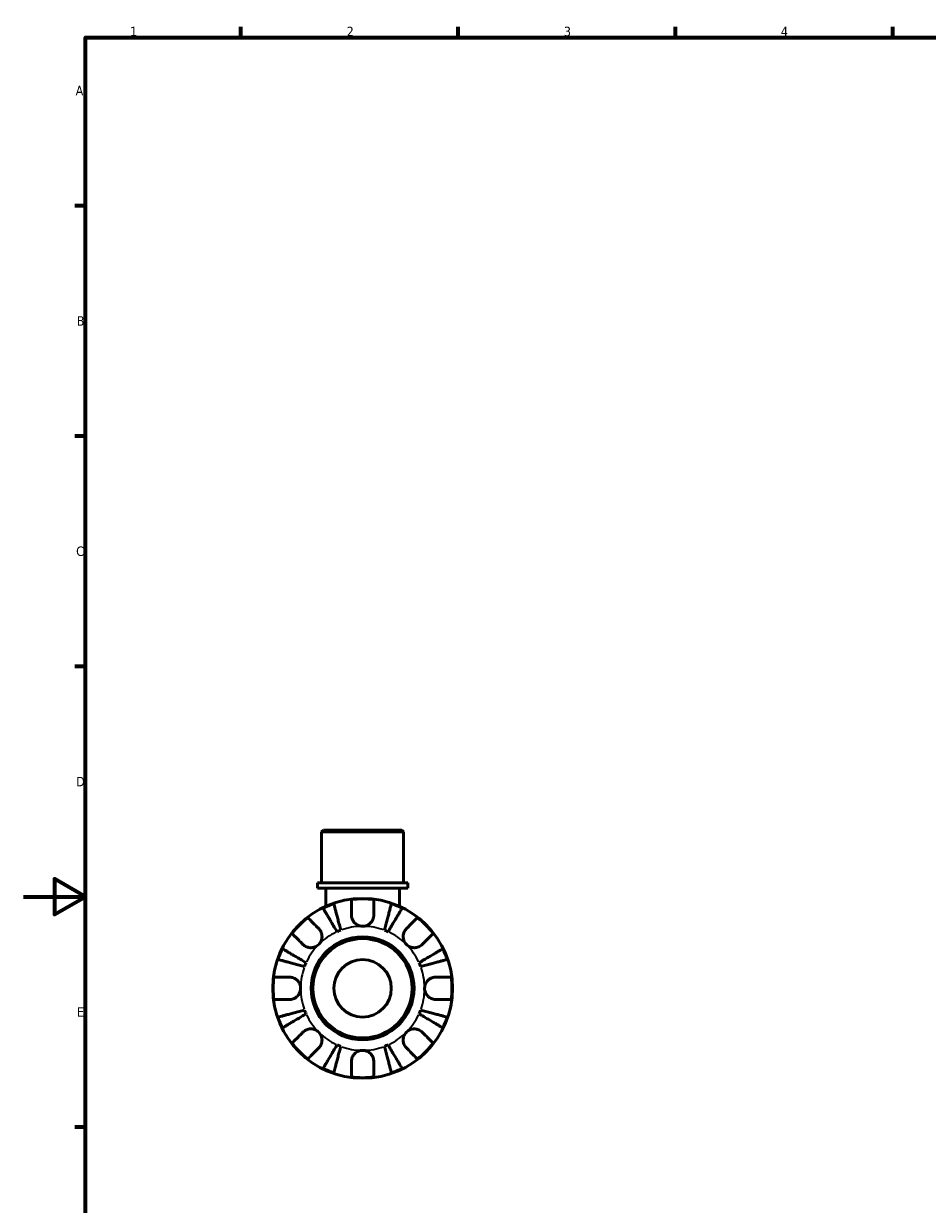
# Model space of a CAD drawing. Header units: millimetres. Extents: x 0 to 902, y -198 to 594.
# Tile 2 of 5: x 0 to 291, y 198 to 578. Entities that reach past the tile are written whole.
import ezdxf

# ---------------------------------------------------------------- set-up
doc = ezdxf.new("R2010")
doc.units = ezdxf.units.MM
for name, color, linetype, lineweight in [('Border (ANSI)', 7, 'Continuous', 70), ('Visible (ANSI)', 7, 'Continuous', 50), ('Visible Narrow (ANSI)', 7, 'Continuous', 35)]:
    doc.layers.add(name, color=color, linetype=linetype, lineweight=lineweight)
doc.styles.add('Note Text (ANSI)', font='tahoma.ttf')

# ---------------------------------------------------------------- blocks, each defined once
blk = doc.blocks.new('Borders Default Border')
at = {"layer": 'Border (ANSI)'}
for p, q in [((70.08, 574), (70.08, 577.45)), ((140.17, 574), (140.17, 577.45)), ((210.25, 574), (210.25, 577.45)), ((280.33, 574), (280.33, 577.45)), ((20, 519.75), (16.55, 519.75)), ((20, 445.5), (16.55, 445.5)), ((20, 371.25), (16.55, 371.25)), ((20, 222.75), (16.55, 222.75))]:
    blk.add_line(p, q, dxfattribs=at)
at = {"layer": 'Border (ANSI)', "flags": 128}
for points in [[(20, 20), (20, 574), (821, 574), (821, 20), (20, 20)], [(0, 297), (20, 297), (10, 302.77), (10, 291.23), (20, 297)]]:
    blk.add_lwpolyline(points, dxfattribs=at)
at = {"layer": 'Border (ANSI)', "color": 230, "true_color": 0xff0080, "char_height": 3.05, "attachment_point": 7, "style": 'Note Text (ANSI)'}
for s, insert in [('1', (34.35, 574.4)), ('2', (104.2, 574.4)), ('3', (174.26, 574.34)), ('4', (244.23, 574.4)), ('A', (16.78, 555.35)), ('B', (17.15, 481.1)), ('C', (16.95, 406.8)), ('D', (16.96, 332.6)), ('E', (17.21, 258.35))]:
    blk.add_mtext(s, dxfattribs=dict(at, insert=insert))

msp = doc.modelspace()

# ---------------------------------------------------------------- linework, layer by layer
at = {"layer": 'Visible (ANSI)'}
for p, q in [((96.69, 318.491), (96.11, 317.911)), ((122.551, 317.911), (96.11, 317.911)), ((96.11, 301.491), (96.11, 317.911)), ((96.69, 318.491), (121.971, 318.491)), ((121.971, 318.491), (122.551, 317.911)), ((122.551, 301.491), (122.551, 317.911)), ((123.873, 301.491), (94.788, 301.491)), ((94.788, 299.791), (94.788, 301.491)), ((123.873, 299.791), (123.873, 301.491)), ((123.873, 299.791), (94.788, 299.791)), ((97.432, 299.791), (97.432, 293.938)), ((121.229, 299.791), (121.229, 293.938))]:
    msp.add_line(p, q, dxfattribs=at)
for radius in [29, 16.58, 16, 9.254]:
    msp.add_circle((109.331, 267.491), radius, dxfattribs=at)
for radius, start, end in [(28.818, 108.77511, 116.22489), (28.818, 82.82379, 97.17621), (28.818, 63.77511, 71.22489), (28.818, 127.82379, 142.17621), (28.818, 37.82379, 52.17621), (20, 110.66622, 114.33378), (20, 65.66622, 69.33378), (28.818, 153.77511, 161.22489), (28.818, 18.77511, 26.22489), (20, 155.66622, 159.33378), (20, 20.66622, 24.33378), (28.818, 172.82379, 187.17621), (28.818, 352.82379, 7.17621), (20, 200.66622, 204.33378), (20, 335.66622, 339.33378), (28.818, 198.77511, 206.22489), (28.818, 333.77511, 341.22489), (28.818, 217.82379, 232.17621), (20, 245.66622, 249.33378), (20, 290.66622, 294.33378), (28.818, 307.82379, 322.17621), (28.818, 243.77511, 251.22489), (28.818, 288.77511, 296.22489), (28.818, 262.82379, 277.17621)]:
    msp.add_arc((109.331, 267.491), radius, start, end, dxfattribs=at)
for points, knots in [([(101.09, 285.714), (100.806, 286.196), (100.496, 286.722), (99.889, 287.753), (99.592, 288.257), (99.069, 289.146), (98.794, 289.612), (98.281, 290.482), (98.043, 290.887), (97.643, 291.565), (97.445, 291.902), (97.103, 292.482), (96.959, 292.726), (96.746, 293.088), (96.656, 293.241), (96.596, 293.343)], [4.0142509, 4.0142509, 4.0142509, 4.0142509, 4.1819549, 4.1819549, 4.3496588, 4.3496588, 4.5167189, 4.5167189, 4.6837789, 4.6837789, 4.8504333, 4.8504333, 5.0170876, 5.0170876, 5.1791816, 5.1791816, 5.1791816, 5.1791816]), ([(100.055, 294.776), (100.085, 294.662), (100.13, 294.49), (100.235, 294.083), (100.306, 293.809), (100.474, 293.156), (100.572, 292.778), (100.769, 292.016), (100.887, 291.562), (101.14, 290.583), (101.275, 290.059), (101.533, 289.061), (101.68, 288.494), (101.979, 287.337), (102.132, 286.746), (102.272, 286.204)], [0.1707461, 0.1707461, 0.1707461, 0.1707461, 0.33284, 0.33284, 0.4994944, 0.4994944, 0.6661487, 0.6661487, 0.8332087, 0.8332087, 1.0002688, 1.0002688, 1.1679728, 1.1679728, 1.3356767, 1.3356767, 1.3356767, 1.3356767]), ([(105.731, 291.091), (105.731, 291.479), (105.731, 291.872), (105.731, 292.753), (105.731, 293.226), (105.731, 294.017), (105.731, 294.408), (105.731, 295.084), (105.731, 295.368), (105.731, 295.788), (105.731, 295.966), (105.731, 296.084)], [4.42788405, 4.42788405, 4.42788405, 4.42788405, 4.5512464, 4.5512464, 4.71913293, 4.71913293, 4.88586959, 4.88586959, 5.05260626, 5.05260626, 5.21400469, 5.21400469, 5.21400469, 5.21400469]), ([(112.931, 296.084), (112.931, 295.966), (112.931, 295.788), (112.931, 295.368), (112.931, 295.084), (112.931, 294.408), (112.931, 294.017), (112.931, 293.226), (112.931, 292.753), (112.931, 291.872), (112.931, 291.479), (112.931, 291.091)], [0.17075309, 0.17075309, 0.17075309, 0.17075309, 0.33215152, 0.33215152, 0.49888818, 0.49888818, 0.66562485, 0.66562485, 0.83351137, 0.83351137, 0.95687373, 0.95687373, 0.95687373, 0.95687373]), ([(116.389, 286.204), (116.529, 286.746), (116.682, 287.337), (116.981, 288.494), (117.128, 289.061), (117.386, 290.059), (117.522, 290.583), (117.775, 291.562), (117.892, 292.016), (118.089, 292.778), (118.187, 293.156), (118.356, 293.809), (118.427, 294.083), (118.532, 294.49), (118.576, 294.662), (118.606, 294.776)], [4.0142509, 4.0142509, 4.0142509, 4.0142509, 4.1819549, 4.1819549, 4.3496588, 4.3496588, 4.5167189, 4.5167189, 4.6837789, 4.6837789, 4.8504333, 4.8504333, 5.0170876, 5.0170876, 5.1791816, 5.1791816, 5.1791816, 5.1791816]), ([(122.065, 293.343), (122.005, 293.241), (121.915, 293.088), (121.702, 292.726), (121.558, 292.482), (121.216, 291.902), (121.018, 291.565), (120.618, 290.887), (120.38, 290.482), (119.867, 289.612), (119.593, 289.146), (119.069, 288.257), (118.772, 287.753), (118.165, 286.722), (117.855, 286.196), (117.572, 285.714)], [0.1707461, 0.1707461, 0.1707461, 0.1707461, 0.33284, 0.33284, 0.4994944, 0.4994944, 0.6661487, 0.6661487, 0.8332087, 0.8332087, 1.0002688, 1.0002688, 1.1679728, 1.1679728, 1.3356767, 1.3356767, 1.3356767, 1.3356767]), ([(91.658, 290.255), (91.742, 290.171), (91.868, 290.046), (92.165, 289.749), (92.365, 289.548), (92.843, 289.07), (93.12, 288.793), (93.679, 288.234), (94.013, 287.9), (94.637, 287.276), (94.914, 286.999), (95.189, 286.725)], [0.17075309, 0.17075309, 0.17075309, 0.17075309, 0.33215152, 0.33215152, 0.49888818, 0.49888818, 0.66562485, 0.66562485, 0.83351137, 0.83351137, 0.95687373, 0.95687373, 0.95687373, 0.95687373]), ([(109.331, 287.491), (109.038, 287.491), (108.746, 287.527), (108.15, 287.675), (107.849, 287.794), (107.166, 288.178), (106.812, 288.479), (106.328, 289.081), (106.166, 289.347), (105.962, 289.807), (105.898, 289.99), (105.805, 290.344), (105.773, 290.515), (105.738, 290.821), (105.731, 290.957), (105.731, 291.091)], [0, 0, 0, 0, 0.08783311, 0.08783311, 0.18435408, 0.18435408, 0.32279749, 0.32279749, 0.41754463, 0.41754463, 0.47774931, 0.47774931, 0.53276241, 0.53276241, 0.57681269, 0.57681269, 0.57681269, 0.57681269]), ([(112.931, 291.091), (112.931, 291.088), (112.931, 291.084), (112.93, 290.891), (112.915, 290.7), (112.855, 290.339), (112.815, 290.17), (112.697, 289.798), (112.614, 289.598), (112.333, 289.068), (112.101, 288.759), (111.501, 288.185), (111.126, 287.94), (110.278, 287.586), (109.807, 287.491), (109.331, 287.491)], [-0.58332629, -0.58332629, -0.58332629, -0.58332629, -0.58206847, -0.58206847, -0.51861604, -0.51861604, -0.4628074, -0.4628074, -0.39473272, -0.39473272, -0.27692423, -0.27692423, -0.14288351, -0.14288351, 0, 0, 0, 0]), ([(123.473, 286.725), (123.747, 286.999), (124.025, 287.276), (124.648, 287.9), (124.982, 288.234), (125.541, 288.793), (125.818, 289.07), (126.296, 289.548), (126.497, 289.749), (126.794, 290.046), (126.919, 290.171), (127.003, 290.255)], [4.42788405, 4.42788405, 4.42788405, 4.42788405, 4.5512464, 4.5512464, 4.71913293, 4.71913293, 4.88586959, 4.88586959, 5.05260626, 5.05260626, 5.21400469, 5.21400469, 5.21400469, 5.21400469]), ([(95.189, 286.725), (95.277, 286.636), (95.362, 286.542), (95.587, 286.264), (95.716, 286.07), (95.941, 285.643), (96.035, 285.411), (96.201, 284.831), (96.248, 284.478), (96.235, 283.672), (96.144, 283.227), (95.791, 282.37), (95.525, 281.97), (95.189, 281.633)], [-0.58004807, -0.58004807, -0.58004807, -0.58004807, -0.5384523, -0.5384523, -0.46383793, -0.46383793, -0.3862639, -0.3862639, -0.27840269, -0.27840269, -0.14277912, -0.14277912, 0, 0, 0, 0]), ([(123.473, 281.633), (123.29, 281.817), (123.127, 282.019), (122.838, 282.471), (122.716, 282.72), (122.494, 283.348), (122.425, 283.734), (122.413, 284.487), (122.463, 284.848), (122.635, 285.434), (122.729, 285.663), (122.957, 286.088), (123.088, 286.282), (123.309, 286.553), (123.389, 286.641), (123.473, 286.725)], [0, 0, 0, 0, 0.07774953, 0.07774953, 0.16081914, 0.16081914, 0.27783798, 0.27783798, 0.3882896, 0.3882896, 0.46542959, 0.46542959, 0.54035429, 0.54035429, 0.57953204, 0.57953204, 0.57953204, 0.57953204]), ([(90.097, 281.633), (89.823, 281.908), (89.546, 282.185), (88.922, 282.809), (88.588, 283.143), (88.029, 283.702), (87.752, 283.979), (87.274, 284.457), (87.073, 284.657), (86.776, 284.954), (86.651, 285.08), (86.567, 285.164)], [4.42788405, 4.42788405, 4.42788405, 4.42788405, 4.5512464, 4.5512464, 4.71913293, 4.71913293, 4.88586959, 4.88586959, 5.05260626, 5.05260626, 5.21400469, 5.21400469, 5.21400469, 5.21400469]), ([(132.094, 285.164), (132.011, 285.08), (131.885, 284.954), (131.588, 284.657), (131.387, 284.457), (130.909, 283.979), (130.632, 283.702), (130.073, 283.143), (129.739, 282.809), (129.116, 282.185), (128.838, 281.908), (128.564, 281.633)], [0.17075309, 0.17075309, 0.17075309, 0.17075309, 0.33215152, 0.33215152, 0.49888818, 0.49888818, 0.66562485, 0.66562485, 0.83351137, 0.83351137, 0.95687373, 0.95687373, 0.95687373, 0.95687373]), ([(83.479, 280.226), (83.581, 280.166), (83.734, 280.076), (84.096, 279.863), (84.34, 279.719), (84.92, 279.377), (85.257, 279.179), (85.935, 278.779), (86.34, 278.541), (87.21, 278.028), (87.676, 277.753), (88.565, 277.23), (89.069, 276.933), (90.1, 276.326), (90.626, 276.016), (91.108, 275.732)], [0.1707461, 0.1707461, 0.1707461, 0.1707461, 0.33284, 0.33284, 0.4994944, 0.4994944, 0.6661487, 0.6661487, 0.8332087, 0.8332087, 1.0002688, 1.0002688, 1.1679728, 1.1679728, 1.3356767, 1.3356767, 1.3356767, 1.3356767]), ([(95.189, 281.633), (95.005, 281.45), (94.803, 281.287), (94.351, 280.998), (94.102, 280.876), (93.474, 280.655), (93.088, 280.586), (92.335, 280.574), (91.974, 280.624), (91.388, 280.795), (91.159, 280.89), (90.734, 281.117), (90.54, 281.248), (90.269, 281.47), (90.181, 281.55), (90.097, 281.633)], [0, 0, 0, 0, 0.07774953, 0.07774953, 0.16081914, 0.16081914, 0.27783798, 0.27783798, 0.3882896, 0.3882896, 0.46542959, 0.46542959, 0.54035429, 0.54035429, 0.57953204, 0.57953204, 0.57953204, 0.57953204]), ([(128.564, 281.633), (128.475, 281.545), (128.381, 281.46), (128.103, 281.235), (127.909, 281.106), (127.482, 280.881), (127.251, 280.787), (126.67, 280.621), (126.318, 280.574), (125.511, 280.587), (125.066, 280.678), (124.209, 281.031), (123.809, 281.297), (123.473, 281.633)], [-0.58004807, -0.58004807, -0.58004807, -0.58004807, -0.5384523, -0.5384523, -0.46383793, -0.46383793, -0.3862639, -0.3862639, -0.27840269, -0.27840269, -0.14277912, -0.14277912, 0, 0, 0, 0]), ([(127.554, 275.732), (128.036, 276.016), (128.562, 276.326), (129.592, 276.933), (130.096, 277.23), (130.985, 277.753), (131.451, 278.028), (132.322, 278.541), (132.726, 278.779), (133.405, 279.179), (133.741, 279.377), (134.322, 279.719), (134.566, 279.863), (134.928, 280.076), (135.081, 280.166), (135.183, 280.226)], [4.0142509, 4.0142509, 4.0142509, 4.0142509, 4.1819549, 4.1819549, 4.3496588, 4.3496588, 4.5167189, 4.5167189, 4.6837789, 4.6837789, 4.8504333, 4.8504333, 5.0170876, 5.0170876, 5.1791816, 5.1791816, 5.1791816, 5.1791816]), ([(90.618, 274.55), (90.076, 274.69), (89.485, 274.843), (88.328, 275.142), (87.761, 275.289), (86.763, 275.547), (86.239, 275.682), (85.26, 275.935), (84.806, 276.053), (84.044, 276.25), (83.666, 276.348), (83.013, 276.516), (82.739, 276.587), (82.332, 276.692), (82.16, 276.737), (82.046, 276.767)], [4.0142509, 4.0142509, 4.0142509, 4.0142509, 4.1819549, 4.1819549, 4.3496588, 4.3496588, 4.5167189, 4.5167189, 4.6837789, 4.6837789, 4.8504333, 4.8504333, 5.0170876, 5.0170876, 5.1791816, 5.1791816, 5.1791816, 5.1791816]), ([(136.615, 276.767), (136.501, 276.737), (136.329, 276.692), (135.922, 276.587), (135.648, 276.516), (134.996, 276.348), (134.618, 276.25), (133.855, 276.053), (133.401, 275.935), (132.423, 275.682), (131.899, 275.547), (130.901, 275.289), (130.334, 275.142), (129.176, 274.843), (128.585, 274.69), (128.044, 274.55)], [0.1707461, 0.1707461, 0.1707461, 0.1707461, 0.33284, 0.33284, 0.4994944, 0.4994944, 0.6661487, 0.6661487, 0.8332087, 0.8332087, 1.0002688, 1.0002688, 1.1679728, 1.1679728, 1.3356767, 1.3356767, 1.3356767, 1.3356767]), ([(80.738, 271.091), (80.856, 271.091), (81.034, 271.091), (81.454, 271.091), (81.738, 271.091), (82.414, 271.091), (82.805, 271.091), (83.596, 271.091), (84.068, 271.091), (84.95, 271.091), (85.343, 271.091), (85.731, 271.091)], [0.17075309, 0.17075309, 0.17075309, 0.17075309, 0.33215152, 0.33215152, 0.49888818, 0.49888818, 0.66562485, 0.66562485, 0.83351137, 0.83351137, 0.95687373, 0.95687373, 0.95687373, 0.95687373]), ([(85.731, 271.091), (85.874, 271.091), (86.018, 271.083), (86.378, 271.039), (86.592, 270.994), (87.033, 270.856), (87.257, 270.761), (87.783, 270.47), (88.069, 270.252), (88.631, 269.67), (88.88, 269.292), (89.237, 268.437), (89.331, 267.967), (89.331, 267.491)], [-0.57647647, -0.57647647, -0.57647647, -0.57647647, -0.52968676, -0.52968676, -0.46054026, -0.46054026, -0.38562403, -0.38562403, -0.27730827, -0.27730827, -0.14258086, -0.14258086, 0, 0, 0, 0]), ([(129.331, 267.491), (129.331, 267.772), (129.363, 268.051), (129.498, 268.619), (129.606, 268.904), (129.964, 269.582), (130.257, 269.945), (130.851, 270.447), (131.119, 270.618), (131.611, 270.849), (131.827, 270.925), (132.27, 271.038), (132.496, 271.072), (132.79, 271.089), (132.861, 271.091), (132.931, 271.091)], [-2.49913258, -2.49913258, -2.49913258, -2.49913258, -2.41505436, -2.41505436, -2.32384732, -2.32384732, -2.1841143, -2.1841143, -2.08674766, -2.08674766, -2.01440674, -2.01440674, -1.93994266, -1.93994266, -1.91637503, -1.91637503, -1.91637503, -1.91637503]), ([(132.931, 271.091), (133.318, 271.091), (133.711, 271.091), (134.593, 271.091), (135.065, 271.091), (135.856, 271.091), (136.248, 271.091), (136.923, 271.091), (137.207, 271.091), (137.627, 271.091), (137.805, 271.091), (137.923, 271.091)], [4.42788405, 4.42788405, 4.42788405, 4.42788405, 4.5512464, 4.5512464, 4.71913293, 4.71913293, 4.88586959, 4.88586959, 5.05260626, 5.05260626, 5.21400469, 5.21400469, 5.21400469, 5.21400469]), ([(89.331, 267.491), (89.331, 267.211), (89.298, 266.932), (89.163, 266.363), (89.056, 266.078), (88.698, 265.4), (88.405, 265.038), (87.81, 264.535), (87.543, 264.365), (87.05, 264.134), (86.835, 264.057), (86.391, 263.945), (86.166, 263.911), (85.871, 263.893), (85.801, 263.891), (85.731, 263.891)], [-2.49913258, -2.49913258, -2.49913258, -2.49913258, -2.41505436, -2.41505436, -2.32384732, -2.32384732, -2.1841143, -2.1841143, -2.08674766, -2.08674766, -2.01440674, -2.01440674, -1.93994266, -1.93994266, -1.91637503, -1.91637503, -1.91637503, -1.91637503]), ([(132.931, 263.891), (132.788, 263.891), (132.643, 263.9), (132.284, 263.943), (132.069, 263.989), (131.628, 264.127), (131.404, 264.222), (130.879, 264.512), (130.593, 264.73), (130.03, 265.312), (129.781, 265.691), (129.425, 266.545), (129.331, 267.016), (129.331, 267.491)], [-0.57647647, -0.57647647, -0.57647647, -0.57647647, -0.52968676, -0.52968676, -0.46054026, -0.46054026, -0.38562403, -0.38562403, -0.27730827, -0.27730827, -0.14258086, -0.14258086, 0, 0, 0, 0]), ([(85.731, 263.891), (85.343, 263.891), (84.95, 263.891), (84.068, 263.891), (83.596, 263.891), (82.805, 263.891), (82.414, 263.891), (81.738, 263.891), (81.454, 263.891), (81.034, 263.891), (80.856, 263.891), (80.738, 263.891)], [4.42788405, 4.42788405, 4.42788405, 4.42788405, 4.5512464, 4.5512464, 4.71913293, 4.71913293, 4.88586959, 4.88586959, 5.05260626, 5.05260626, 5.21400469, 5.21400469, 5.21400469, 5.21400469]), ([(137.923, 263.891), (137.805, 263.891), (137.627, 263.891), (137.207, 263.891), (136.923, 263.891), (136.248, 263.891), (135.856, 263.891), (135.065, 263.891), (134.593, 263.891), (133.711, 263.891), (133.318, 263.891), (132.931, 263.891)], [0.17075309, 0.17075309, 0.17075309, 0.17075309, 0.33215152, 0.33215152, 0.49888818, 0.49888818, 0.66562485, 0.66562485, 0.83351137, 0.83351137, 0.95687373, 0.95687373, 0.95687373, 0.95687373]), ([(82.046, 258.216), (82.16, 258.246), (82.332, 258.29), (82.739, 258.395), (83.013, 258.466), (83.666, 258.635), (84.044, 258.733), (84.806, 258.93), (85.26, 259.047), (86.239, 259.3), (86.763, 259.436), (87.761, 259.694), (88.328, 259.841), (89.485, 260.14), (90.076, 260.293), (90.618, 260.433)], [0.1707461, 0.1707461, 0.1707461, 0.1707461, 0.33284, 0.33284, 0.4994944, 0.4994944, 0.6661487, 0.6661487, 0.8332087, 0.8332087, 1.0002688, 1.0002688, 1.1679728, 1.1679728, 1.3356767, 1.3356767, 1.3356767, 1.3356767]), ([(91.108, 259.25), (90.626, 258.967), (90.1, 258.657), (89.069, 258.05), (88.565, 257.753), (87.676, 257.229), (87.21, 256.955), (86.34, 256.442), (85.935, 256.204), (85.257, 255.804), (84.92, 255.606), (84.34, 255.264), (84.096, 255.12), (83.734, 254.907), (83.581, 254.817), (83.479, 254.757)], [4.0142509, 4.0142509, 4.0142509, 4.0142509, 4.1819549, 4.1819549, 4.3496588, 4.3496588, 4.5167189, 4.5167189, 4.6837789, 4.6837789, 4.8504333, 4.8504333, 5.0170876, 5.0170876, 5.1791816, 5.1791816, 5.1791816, 5.1791816]), ([(135.183, 254.757), (135.081, 254.817), (134.928, 254.907), (134.566, 255.12), (134.322, 255.264), (133.741, 255.606), (133.405, 255.804), (132.726, 256.204), (132.322, 256.442), (131.451, 256.955), (130.985, 257.229), (130.096, 257.753), (129.592, 258.05), (128.562, 258.657), (128.036, 258.967), (127.554, 259.25)], [0.1707461, 0.1707461, 0.1707461, 0.1707461, 0.33284, 0.33284, 0.4994944, 0.4994944, 0.6661487, 0.6661487, 0.8332087, 0.8332087, 1.0002688, 1.0002688, 1.1679728, 1.1679728, 1.3356767, 1.3356767, 1.3356767, 1.3356767]), ([(128.044, 260.433), (128.585, 260.293), (129.176, 260.14), (130.334, 259.841), (130.901, 259.694), (131.899, 259.436), (132.423, 259.3), (133.401, 259.047), (133.855, 258.93), (134.618, 258.733), (134.996, 258.635), (135.648, 258.466), (135.922, 258.395), (136.329, 258.29), (136.501, 258.246), (136.615, 258.216)], [4.0142509, 4.0142509, 4.0142509, 4.0142509, 4.1819549, 4.1819549, 4.3496588, 4.3496588, 4.5167189, 4.5167189, 4.6837789, 4.6837789, 4.8504333, 4.8504333, 5.0170876, 5.0170876, 5.1791816, 5.1791816, 5.1791816, 5.1791816]), ([(86.567, 249.819), (86.651, 249.903), (86.776, 250.028), (87.073, 250.325), (87.274, 250.526), (87.752, 251.004), (88.029, 251.281), (88.588, 251.84), (88.922, 252.174), (89.546, 252.797), (89.823, 253.075), (90.097, 253.349)], [0.17075309, 0.17075309, 0.17075309, 0.17075309, 0.33215152, 0.33215152, 0.49888818, 0.49888818, 0.66562485, 0.66562485, 0.83351137, 0.83351137, 0.95687373, 0.95687373, 0.95687373, 0.95687373]), ([(90.097, 253.349), (90.186, 253.438), (90.28, 253.523), (90.558, 253.747), (90.752, 253.876), (91.179, 254.102), (91.411, 254.196), (91.991, 254.361), (92.344, 254.409), (93.15, 254.396), (93.595, 254.305), (94.452, 253.952), (94.852, 253.686), (95.189, 253.349)], [-0.58004807, -0.58004807, -0.58004807, -0.58004807, -0.5384523, -0.5384523, -0.46383793, -0.46383793, -0.3862639, -0.3862639, -0.27840269, -0.27840269, -0.14277912, -0.14277912, 0, 0, 0, 0]), ([(95.189, 253.349), (95.372, 253.166), (95.535, 252.963), (95.824, 252.512), (95.946, 252.263), (96.167, 251.634), (96.236, 251.249), (96.248, 250.495), (96.198, 250.134), (96.027, 249.549), (95.932, 249.32), (95.705, 248.895), (95.574, 248.701), (95.352, 248.43), (95.272, 248.341), (95.189, 248.258)], [0, 0, 0, 0, 0.07774953, 0.07774953, 0.16081914, 0.16081914, 0.27783798, 0.27783798, 0.3882896, 0.3882896, 0.46542959, 0.46542959, 0.54035429, 0.54035429, 0.57953204, 0.57953204, 0.57953204, 0.57953204]), ([(123.473, 248.258), (123.384, 248.347), (123.299, 248.441), (123.075, 248.719), (122.946, 248.913), (122.72, 249.34), (122.626, 249.571), (122.461, 250.152), (122.413, 250.504), (122.426, 251.311), (122.517, 251.756), (122.87, 252.613), (123.136, 253.013), (123.473, 253.349)], [-0.58004807, -0.58004807, -0.58004807, -0.58004807, -0.5384523, -0.5384523, -0.46383793, -0.46383793, -0.3862639, -0.3862639, -0.27840269, -0.27840269, -0.14277912, -0.14277912, 0, 0, 0, 0]), ([(123.473, 253.349), (123.656, 253.532), (123.859, 253.695), (124.31, 253.984), (124.559, 254.106), (125.188, 254.328), (125.573, 254.397), (126.327, 254.409), (126.688, 254.359), (127.273, 254.187), (127.502, 254.093), (127.927, 253.865), (128.121, 253.734), (128.392, 253.513), (128.481, 253.433), (128.564, 253.349)], [0, 0, 0, 0, 0.07774953, 0.07774953, 0.16081914, 0.16081914, 0.27783798, 0.27783798, 0.3882896, 0.3882896, 0.46542959, 0.46542959, 0.54035429, 0.54035429, 0.57953204, 0.57953204, 0.57953204, 0.57953204]), ([(128.564, 253.349), (128.838, 253.075), (129.116, 252.797), (129.739, 252.174), (130.073, 251.84), (130.632, 251.281), (130.909, 251.004), (131.387, 250.526), (131.588, 250.325), (131.885, 250.028), (132.011, 249.903), (132.094, 249.819)], [4.42788405, 4.42788405, 4.42788405, 4.42788405, 4.5512464, 4.5512464, 4.71913293, 4.71913293, 4.88586959, 4.88586959, 5.05260626, 5.05260626, 5.21400469, 5.21400469, 5.21400469, 5.21400469]), ([(95.189, 248.258), (94.914, 247.984), (94.637, 247.706), (94.013, 247.083), (93.679, 246.749), (93.12, 246.19), (92.843, 245.913), (92.365, 245.435), (92.165, 245.234), (91.868, 244.937), (91.742, 244.811), (91.658, 244.728)], [4.42788405, 4.42788405, 4.42788405, 4.42788405, 4.5512464, 4.5512464, 4.71913293, 4.71913293, 4.88586959, 4.88586959, 5.05260626, 5.05260626, 5.21400469, 5.21400469, 5.21400469, 5.21400469]), ([(96.596, 241.639), (96.656, 241.741), (96.746, 241.894), (96.959, 242.256), (97.103, 242.5), (97.445, 243.081), (97.643, 243.417), (98.043, 244.096), (98.281, 244.5), (98.794, 245.371), (99.069, 245.837), (99.592, 246.726), (99.889, 247.23), (100.496, 248.26), (100.806, 248.786), (101.09, 249.268)], [0.1707461, 0.1707461, 0.1707461, 0.1707461, 0.33284, 0.33284, 0.4994944, 0.4994944, 0.6661487, 0.6661487, 0.8332087, 0.8332087, 1.0002688, 1.0002688, 1.1679728, 1.1679728, 1.3356767, 1.3356767, 1.3356767, 1.3356767]), ([(102.272, 248.778), (102.132, 248.237), (101.979, 247.646), (101.68, 246.488), (101.533, 245.921), (101.275, 244.923), (101.14, 244.399), (100.887, 243.421), (100.769, 242.967), (100.572, 242.204), (100.474, 241.826), (100.306, 241.174), (100.235, 240.9), (100.13, 240.493), (100.085, 240.321), (100.055, 240.207)], [4.0142509, 4.0142509, 4.0142509, 4.0142509, 4.1819549, 4.1819549, 4.3496588, 4.3496588, 4.5167189, 4.5167189, 4.6837789, 4.6837789, 4.8504333, 4.8504333, 5.0170876, 5.0170876, 5.1791816, 5.1791816, 5.1791816, 5.1791816]), ([(105.731, 243.891), (105.731, 244.034), (105.739, 244.179), (105.783, 244.538), (105.828, 244.753), (105.966, 245.194), (106.061, 245.418), (106.352, 245.943), (106.57, 246.229), (107.152, 246.792), (107.53, 247.041), (108.385, 247.397), (108.855, 247.491), (109.331, 247.491)], [-0.57647647, -0.57647647, -0.57647647, -0.57647647, -0.52968676, -0.52968676, -0.46054026, -0.46054026, -0.38562403, -0.38562403, -0.27730827, -0.27730827, -0.14258086, -0.14258086, 0, 0, 0, 0]), ([(109.331, 247.491), (109.611, 247.491), (109.89, 247.459), (110.459, 247.324), (110.744, 247.216), (111.422, 246.858), (111.784, 246.565), (112.287, 245.971), (112.457, 245.703), (112.688, 245.211), (112.765, 244.995), (112.877, 244.552), (112.911, 244.326), (112.929, 244.032), (112.931, 243.961), (112.931, 243.891)], [-2.49913258, -2.49913258, -2.49913258, -2.49913258, -2.41505436, -2.41505436, -2.32384732, -2.32384732, -2.1841143, -2.1841143, -2.08674766, -2.08674766, -2.01440674, -2.01440674, -1.93994266, -1.93994266, -1.91637503, -1.91637503, -1.91637503, -1.91637503]), ([(118.606, 240.207), (118.576, 240.321), (118.532, 240.493), (118.427, 240.9), (118.356, 241.174), (118.187, 241.826), (118.089, 242.204), (117.892, 242.967), (117.775, 243.421), (117.522, 244.399), (117.386, 244.923), (117.128, 245.921), (116.981, 246.488), (116.682, 247.646), (116.529, 248.237), (116.389, 248.778)], [0.1707461, 0.1707461, 0.1707461, 0.1707461, 0.33284, 0.33284, 0.4994944, 0.4994944, 0.6661487, 0.6661487, 0.8332087, 0.8332087, 1.0002688, 1.0002688, 1.1679728, 1.1679728, 1.3356767, 1.3356767, 1.3356767, 1.3356767]), ([(117.572, 249.268), (117.855, 248.786), (118.165, 248.26), (118.772, 247.23), (119.069, 246.726), (119.593, 245.837), (119.867, 245.371), (120.38, 244.5), (120.618, 244.096), (121.018, 243.417), (121.216, 243.081), (121.558, 242.5), (121.702, 242.256), (121.915, 241.894), (122.005, 241.741), (122.065, 241.639)], [4.0142509, 4.0142509, 4.0142509, 4.0142509, 4.1819549, 4.1819549, 4.3496588, 4.3496588, 4.5167189, 4.5167189, 4.6837789, 4.6837789, 4.8504333, 4.8504333, 5.0170876, 5.0170876, 5.1791816, 5.1791816, 5.1791816, 5.1791816]), ([(127.003, 244.728), (126.919, 244.811), (126.794, 244.937), (126.497, 245.234), (126.296, 245.435), (125.818, 245.913), (125.541, 246.19), (124.982, 246.749), (124.648, 247.083), (124.025, 247.706), (123.747, 247.984), (123.473, 248.258)], [0.17075309, 0.17075309, 0.17075309, 0.17075309, 0.33215152, 0.33215152, 0.49888818, 0.49888818, 0.66562485, 0.66562485, 0.83351137, 0.83351137, 0.95687373, 0.95687373, 0.95687373, 0.95687373]), ([(105.731, 238.899), (105.731, 239.017), (105.731, 239.195), (105.731, 239.615), (105.731, 239.899), (105.731, 240.574), (105.731, 240.966), (105.731, 241.757), (105.731, 242.229), (105.731, 243.111), (105.731, 243.504), (105.731, 243.891)], [0.17075309, 0.17075309, 0.17075309, 0.17075309, 0.33215152, 0.33215152, 0.49888818, 0.49888818, 0.66562485, 0.66562485, 0.83351137, 0.83351137, 0.95687373, 0.95687373, 0.95687373, 0.95687373]), ([(112.931, 243.891), (112.931, 243.504), (112.931, 243.111), (112.931, 242.229), (112.931, 241.757), (112.931, 240.966), (112.931, 240.574), (112.931, 239.899), (112.931, 239.615), (112.931, 239.195), (112.931, 239.017), (112.931, 238.899)], [4.42788405, 4.42788405, 4.42788405, 4.42788405, 4.5512464, 4.5512464, 4.71913293, 4.71913293, 4.88586959, 4.88586959, 5.05260626, 5.05260626, 5.21400469, 5.21400469, 5.21400469, 5.21400469])]:
    msp.add_open_spline(points, degree=3, knots=knots, dxfattribs=at)
at = {"layer": 'Visible Narrow (ANSI)'}
for start, end in [(115.36709, 133.96669), (91.03331, 109.63291), (70.36709, 88.96669), (46.03331, 64.63291), (136.03331, 154.63291), (25.36709, 43.96669), (160.36709, 178.96669), (1.03331, 19.63291), (181.03331, 199.63291), (340.36709, 358.96669), (205.36709, 223.96669), (316.03331, 334.63291), (226.03331, 244.63291), (295.36709, 313.96669), (250.36709, 268.96669), (271.03331, 289.63291)]:
    msp.add_arc((109.331, 267.491), 20, start, end, dxfattribs=at)

# ---------------------------------------------------------------- block references
msp.add_blockref('Borders Default Border', (0, 0))

doc.saveas('drawing.dxf')
